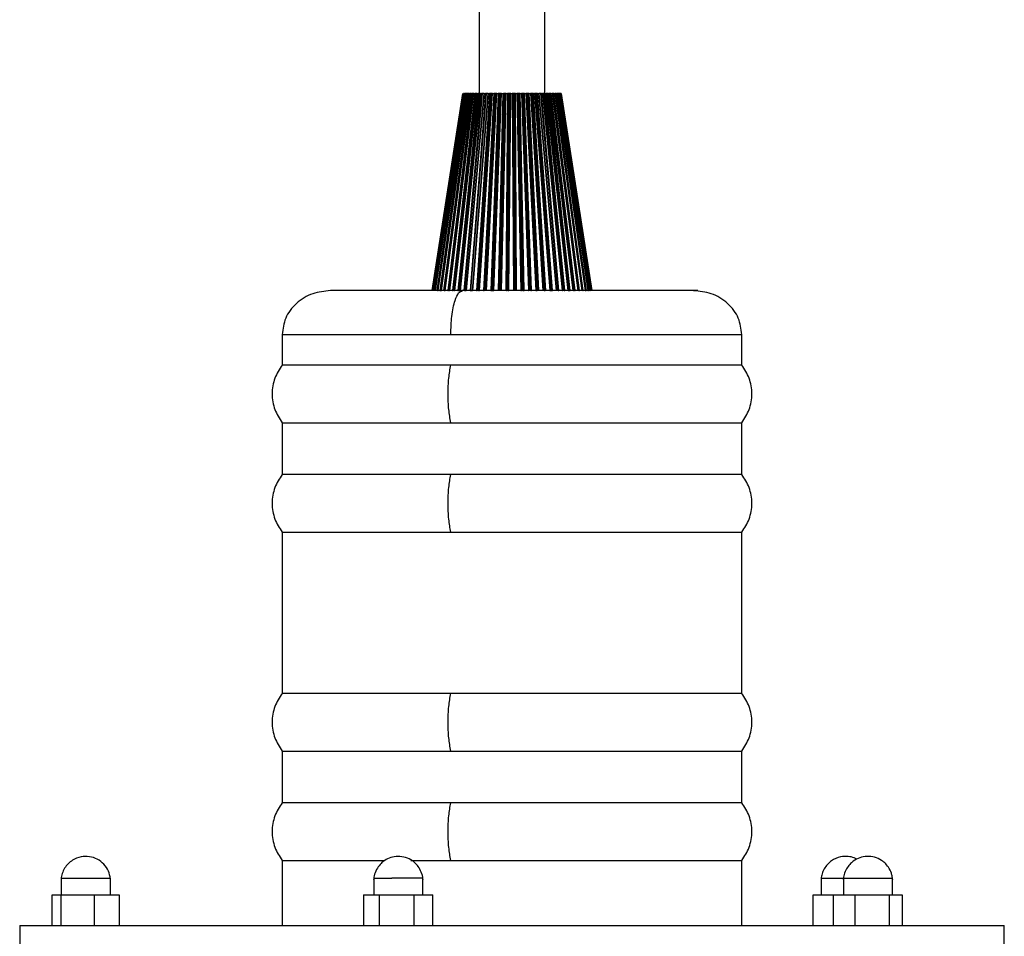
# Model space of a CAD drawing. Header units: millimetres. Extents: x 142 to 1148, y 353 to 845.
# Tile 123 of 139: x 893 to 902, y 368 to 376. Entities that reach past the tile are written whole.
import ezdxf

# ---------------------------------------------------------------- set-up
doc = ezdxf.new("R2010")
doc.units = ezdxf.units.MM

msp = doc.modelspace()

# ---------------------------------------------------------------- linework, layer by layer
at = {"color": 7, "linetype": 'Continuous', "lineweight": 25}
for p, q in [((897.3203, 534.9424), (897.3203, 375.5647)), ((897.9203, 375.5647), (897.9203, 534.9424)), ((896.8903, 373.7647), (897.1704, 375.5647)), ((897.1708, 375.5647), (896.8918, 373.7647)), ((896.8942, 373.7647), (897.1733, 375.5647)), ((897.175, 375.5647), (896.8996, 373.7647)), ((897.1792, 375.5647), (896.9038, 373.7647)), ((896.9048, 373.7647), (897.1803, 375.5647)), ((897.1832, 375.5647), (896.914, 373.7647)), ((897.1878, 375.5647), (896.9185, 373.7647)), ((896.9218, 373.7647), (897.1912, 375.5647)), ((897.1953, 375.5647), (896.9347, 373.7647)), ((897.2003, 375.5647), (896.9396, 373.7647)), ((896.9451, 373.7647), (897.2061, 375.5647)), ((897.2113, 375.5647), (896.9616, 373.7647)), ((897.2166, 375.5647), (896.9668, 373.7647)), ((896.9746, 373.7647), (897.2247, 375.5647)), ((897.2311, 375.5647), (896.9945, 373.7647)), ((897.2365, 375.5647), (897, 373.7647)), ((897.0099, 373.7647), (897.2469, 375.5647)), ((897.2543, 375.5647), (897.0331, 373.7647)), ((897.26, 375.5647), (897.0388, 373.7647)), ((897.0507, 373.7647), (897.2724, 375.5647)), ((897.2808, 375.5647), (897.077, 373.7647)), ((897.2867, 375.5647), (897.0828, 373.7647)), ((897.3006, 375.5647), (897.0961, 373.7647)), ((897.0967, 373.7647), (897.3012, 375.5647)), ((897.3105, 375.5647), (897.1258, 373.7647)), ((897.3164, 375.5647), (897.1317, 373.7647)), ((897.3316, 375.5647), (897.1463, 373.7647)), ((897.1474, 373.7647), (897.3328, 375.5647)), ((897.1733, 375.5647), (897.175, 375.5647)), ((897.1792, 375.5647), (897.1784, 375.5647)), ((897.3429, 375.5647), (897.1791, 373.7647)), ((897.1803, 375.5647), (897.1792, 375.5647)), ((897.1803, 375.5647), (897.1832, 375.5647)), ((897.1832, 375.5647), (897.1832, 375.5647)), ((897.3488, 375.5647), (897.185, 373.7647)), ((897.1878, 375.5647), (897.187, 375.5647)), ((897.1912, 375.5647), (897.1878, 375.5647)), ((897.1912, 375.5647), (897.1953, 375.5647)), ((897.3647, 375.5647), (897.1996, 373.7647)), ((897.2061, 375.5647), (897.2003, 375.5647)), ((897.3652, 375.5647), (897.2007, 373.7647)), ((897.2024, 373.7647), (897.367, 375.5647)), ((897.2061, 375.5647), (897.2113, 375.5647)), ((897.2247, 375.5647), (897.2166, 375.5647)), ((897.2247, 375.5647), (897.2311, 375.5647)), ((897.3778, 375.5647), (897.2364, 373.7647)), ((897.2469, 375.5647), (897.2365, 375.5647)), ((897.3838, 375.5647), (897.2423, 373.7647)), ((897.2469, 375.5647), (897.2543, 375.5647)), ((897.3985, 375.5647), (897.2558, 373.7647)), ((897.4011, 375.5647), (897.2589, 373.7647)), ((897.2724, 375.5647), (897.26, 375.5647)), ((897.2612, 373.7647), (897.4035, 375.5647)), ((897.2724, 375.5647), (897.2808, 375.5647)), ((897.3006, 375.5647), (897.2867, 375.5647)), ((897.415, 375.5647), (897.2972, 373.7647)), ((897.3012, 375.5647), (897.3105, 375.5647)), ((897.4208, 375.5647), (897.303, 373.7647)), ((897.4343, 375.5647), (897.3153, 373.7647)), ((897.3316, 375.5647), (897.3164, 375.5647)), ((897.4391, 375.5647), (897.3204, 373.7647)), ((897.3232, 373.7647), (897.4419, 375.5647)), ((897.3328, 375.5647), (897.3429, 375.5647)), ((897.3647, 375.5647), (897.3488, 375.5647)), ((897.454, 375.5647), (897.3608, 373.7647)), ((897.4597, 375.5647), (897.3665, 373.7647)), ((897.367, 375.5647), (897.3778, 375.5647)), ((897.4718, 375.5647), (897.3776, 373.7647)), ((897.3985, 375.5647), (897.3838, 375.5647)), ((897.4786, 375.5647), (897.3846, 373.7647)), ((897.3865, 373.7647), (897.4807, 375.5647)), ((897.388, 373.7647), (897.482, 375.5647)), ((897.4011, 375.5647), (897.3985, 375.5647)), ((897.4035, 375.5647), (897.415, 375.5647)), ((897.4343, 375.5647), (897.4208, 375.5647)), ((897.4945, 375.5647), (897.4269, 373.7647)), ((897.5, 375.5647), (897.4324, 373.7647)), ((897.4376, 375.5647), (897.4343, 375.5647)), ((897.4419, 375.5647), (897.454, 375.5647)), ((897.5106, 375.5647), (897.4421, 373.7647)), ((897.5195, 375.5647), (897.451, 373.7647)), ((897.4548, 373.7647), (897.5234, 375.5647)), ((897.4718, 375.5647), (897.4597, 375.5647)), ((897.4786, 375.5647), (897.4718, 375.5647)), ((897.482, 375.5647), (897.4945, 375.5647)), ((897.5361, 375.5647), (897.4947, 373.7647)), ((897.5414, 375.5647), (897.5, 373.7647)), ((897.5106, 375.5647), (897.5, 375.5647)), ((897.5504, 375.5647), (897.5082, 373.7647)), ((897.5195, 375.5647), (897.5106, 375.5647)), ((897.5176, 373.7647), (897.5599, 375.5647)), ((897.5188, 373.7647), (897.5612, 375.5647)), ((897.5231, 373.7647), (897.5656, 375.5647)), ((897.5234, 375.5647), (897.5361, 375.5647)), ((897.5504, 375.5647), (897.5414, 375.5647)), ((897.5599, 375.5647), (897.5504, 375.5647)), ((897.5612, 375.5647), (897.5599, 375.5647)), ((897.5785, 375.5647), (897.5636, 373.7647)), ((897.5656, 375.5647), (897.5785, 375.5647)), ((897.5686, 373.7647), (897.5836, 375.5647)), ((897.5753, 373.7647), (897.5909, 375.5647)), ((897.5909, 375.5647), (897.5836, 375.5647)), ((897.5849, 373.7647), (897.6005, 375.5647)), ((897.5876, 373.7647), (897.6035, 375.5647)), ((897.6005, 375.5647), (897.5909, 375.5647)), ((897.5924, 373.7647), (897.6083, 375.5647)), ((897.6035, 375.5647), (897.6005, 375.5647)), ((897.6083, 375.5647), (897.6213, 375.5647)), ((897.6213, 375.5647), (897.633, 373.7647)), ((897.6377, 373.7647), (897.626, 375.5647)), ((897.6316, 375.5647), (897.626, 375.5647)), ((897.6428, 373.7647), (897.6316, 375.5647)), ((897.6412, 375.5647), (897.6316, 375.5647)), ((897.6524, 373.7647), (897.6412, 375.5647)), ((897.6459, 375.5647), (897.6412, 375.5647)), ((897.6567, 373.7647), (897.6459, 375.5647)), ((897.6511, 375.5647), (897.664, 375.5647)), ((897.6618, 373.7647), (897.6511, 375.5647)), ((897.664, 375.5647), (897.7024, 373.7647)), ((897.7067, 373.7647), (897.6684, 375.5647)), ((897.6722, 375.5647), (897.6684, 375.5647)), ((897.7102, 373.7647), (897.6722, 375.5647)), ((897.6818, 375.5647), (897.6722, 375.5647)), ((897.7197, 373.7647), (897.6818, 375.5647)), ((897.6881, 375.5647), (897.6818, 375.5647)), ((897.7255, 373.7647), (897.6881, 375.5647)), ((897.6936, 375.5647), (897.7064, 375.5647)), ((897.7309, 373.7647), (897.6936, 375.5647)), ((897.7064, 375.5647), (897.7709, 373.7647)), ((897.7749, 373.7647), (897.7104, 375.5647)), ((897.7124, 375.5647), (897.7104, 375.5647)), ((897.7767, 373.7647), (897.7124, 375.5647)), ((897.7218, 375.5647), (897.7124, 375.5647)), ((897.7861, 373.7647), (897.7218, 375.5647)), ((897.7297, 375.5647), (897.7218, 375.5647)), ((897.7933, 373.7647), (897.7297, 375.5647)), ((897.7355, 375.5647), (897.748, 375.5647)), ((897.799, 373.7647), (897.7355, 375.5647)), ((897.748, 375.5647), (897.8381, 373.7647)), ((897.8416, 373.7647), (897.7516, 375.5647)), ((897.7517, 375.5647), (897.7516, 375.5647)), ((897.8418, 373.7647), (897.7517, 375.5647)), ((897.761, 375.5647), (897.7517, 375.5647)), ((897.851, 373.7647), (897.761, 375.5647)), ((897.7703, 375.5647), (897.761, 375.5647)), ((897.8595, 373.7647), (897.7703, 375.5647)), ((897.7763, 375.5647), (897.7884, 375.5647)), ((897.8655, 373.7647), (897.7763, 375.5647)), ((897.7884, 375.5647), (897.9034, 373.7647)), ((897.7898, 375.5647), (897.9048, 373.7647)), ((897.9064, 373.7647), (897.7915, 375.5647)), ((897.7988, 375.5647), (897.7915, 375.5647)), ((897.9138, 373.7647), (897.7988, 375.5647)), ((897.8096, 375.5647), (897.7988, 375.5647)), ((897.9236, 373.7647), (897.8096, 375.5647)), ((897.8157, 375.5647), (897.8274, 375.5647)), ((897.9297, 373.7647), (897.8157, 375.5647)), ((897.8274, 375.5647), (897.9661, 373.7647)), ((897.9686, 373.7647), (897.83, 375.5647)), ((897.835, 375.5647), (897.8312, 375.5647)), ((897.9739, 373.7647), (897.835, 375.5647)), ((897.8471, 375.5647), (897.835, 375.5647)), ((897.9849, 373.7647), (897.8471, 375.5647)), ((897.8534, 375.5647), (897.8644, 375.5647)), ((897.9912, 373.7647), (897.8534, 375.5647)), ((897.8644, 375.5647), (898.0256, 373.7647)), ((898.0276, 373.7647), (897.8665, 375.5647)), ((897.8693, 375.5647), (897.8665, 375.5647)), ((898.0309, 373.7647), (897.8693, 375.5647)), ((897.8826, 375.5647), (897.8693, 375.5647)), ((898.043, 373.7647), (897.8826, 375.5647)), ((897.8889, 375.5647), (897.8992, 375.5647)), ((898.0493, 373.7647), (897.8889, 375.5647)), ((897.8992, 375.5647), (898.0815, 373.7647)), ((898.083, 373.7647), (897.9008, 375.5647)), ((898.0841, 373.7647), (897.9013, 375.5647)), ((897.9157, 375.5647), (897.9013, 375.5647)), ((898.0971, 373.7647), (897.9157, 375.5647)), ((897.922, 375.5647), (897.9315, 375.5647)), ((898.1035, 373.7647), (897.922, 375.5647)), ((897.9315, 375.5647), (898.1332, 373.7647)), ((898.1341, 373.7647), (897.9325, 375.5647)), ((897.9461, 375.5647), (897.9332, 375.5647)), ((898.147, 373.7647), (897.9461, 375.5647)), ((898.1533, 373.7647), (897.9524, 375.5647)), ((897.9524, 375.5647), (897.961, 375.5647)), ((897.961, 375.5647), (898.1802, 373.7647)), ((898.1806, 373.7647), (897.9614, 375.5647)), ((897.9736, 375.5647), (897.9614, 375.5647)), ((898.1921, 373.7647), (897.9736, 375.5647)), ((898.1983, 373.7647), (897.9797, 375.5647)), ((897.9797, 375.5647), (897.9874, 375.5647)), ((897.9874, 375.5647), (898.2222, 373.7647)), ((897.9978, 375.5647), (897.9874, 375.5647)), ((898.2321, 373.7647), (897.9978, 375.5647)), ((898.238, 373.7647), (898.0038, 375.5647)), ((898.0038, 375.5647), (898.0105, 375.5647)), ((898.0105, 375.5647), (898.2587, 373.7647)), ((898.0109, 375.5647), (898.0105, 375.5647)), ((898.0187, 375.5647), (898.0113, 375.5647)), ((898.2664, 373.7647), (898.0187, 375.5647)), ((898.2722, 373.7647), (898.0245, 375.5647)), ((898.0245, 375.5647), (898.03, 375.5647)), ((898.03, 375.5647), (898.2895, 373.7647)), ((898.0359, 375.5647), (898.03, 375.5647)), ((898.295, 373.7647), (898.0359, 375.5647)), ((898.3005, 373.7647), (898.0414, 375.5647)), ((898.0414, 375.5647), (898.0458, 375.5647)), ((898.0458, 375.5647), (898.3142, 373.7647)), ((898.0494, 375.5647), (898.0458, 375.5647)), ((898.3174, 373.7647), (898.0494, 375.5647)), ((898.0505, 375.5647), (898.0494, 375.5647)), ((898.3226, 373.7647), (898.0546, 375.5647)), ((898.0546, 375.5647), (898.0578, 375.5647)), ((898.0578, 375.5647), (898.3326, 373.7647)), ((898.059, 375.5647), (898.0578, 375.5647)), ((898.3335, 373.7647), (898.059, 375.5647)), ((898.06, 375.5647), (898.059, 375.5647)), ((898.3383, 373.7647), (898.0638, 375.5647)), ((898.0638, 375.5647), (898.0658, 375.5647)), ((898.0658, 375.5647), (898.3445, 373.7647)), ((898.3476, 373.7647), (898.069, 375.5647)), ((898.0698, 375.5647), (898.3499, 373.7647)), ((898.3502, 373.7647), (898.0702, 375.5647)), ((896.9002, 373.7647), (896.9006, 373.7647)), ((896.9025, 373.7647), (896.9038, 373.7647)), ((896.9396, 373.7647), (896.9451, 373.7647)), ((896.9668, 373.7647), (896.9746, 373.7647)), ((897, 373.7647), (897.0099, 373.7647)), ((897.1317, 373.7647), (897.1463, 373.7647)), ((897.185, 373.7647), (897.1996, 373.7647)), ((897.1996, 373.7647), (897.2007, 373.7647)), ((897.2423, 373.7647), (897.2558, 373.7647)), ((897.2558, 373.7647), (897.2589, 373.7647)), ((897.3153, 373.7647), (897.3204, 373.7647)), ((897.4324, 373.7647), (897.4421, 373.7647)), ((897.4421, 373.7647), (897.451, 373.7647)), ((897.5686, 373.7647), (897.5753, 373.7647)), ((897.5849, 373.7647), (897.5876, 373.7647)), ((897.7197, 373.7647), (897.7255, 373.7647)), ((897.8418, 373.7647), (897.851, 373.7647)), ((897.9138, 373.7647), (897.9236, 373.7647)), ((897.97, 373.7647), (897.9739, 373.7647)), ((897.9739, 373.7647), (897.9849, 373.7647)), ((898.083, 373.7647), (898.0841, 373.7647)), ((898.1341, 373.7647), (898.1344, 373.7647)), ((898.1348, 373.7647), (898.147, 373.7647)), ((898.2895, 373.7647), (898.295, 373.7647)), ((898.3142, 373.7647), (898.3174, 373.7647)), ((898.3174, 373.7647), (898.3191, 373.7647)), ((898.3326, 373.7647), (898.3335, 373.7647)), ((898.3335, 373.7647), (898.3352, 373.7647)), ((895.5203, 373.3647), (895.5203, 373.0847)), ((899.7203, 373.0847), (899.7203, 373.3647)), ((897.0606, 373.0847), (895.5203, 373.0847)), ((899.7203, 373.0847), (897.0606, 373.0847)), ((895.5203, 372.5579), (895.5203, 372.0847)), ((895.5203, 372.5579), (897.0606, 372.5579)), ((897.0606, 372.5579), (899.7203, 372.5579)), ((899.7203, 372.0847), (899.7203, 372.5579)), ((897.0606, 372.0847), (895.5203, 372.0847)), ((899.7203, 372.0847), (897.0606, 372.0847)), ((895.5203, 371.5579), (895.5203, 370.0847)), ((895.5203, 371.5579), (897.0606, 371.5579)), ((897.0606, 371.5579), (899.7203, 371.5579)), ((899.7203, 370.0847), (899.7203, 371.5579)), ((897.0606, 370.0847), (895.5203, 370.0847)), ((899.7203, 370.0847), (897.0606, 370.0847)), ((895.5203, 369.5579), (895.5203, 369.0847)), ((895.5203, 369.5579), (897.0606, 369.5579)), ((897.0606, 369.5579), (899.7203, 369.5579)), ((899.7203, 369.0847), (899.7203, 369.5579)), ((897.0606, 369.0847), (895.5203, 369.0847)), ((899.7203, 369.0847), (897.0606, 369.0847)), ((895.5203, 368.5579), (895.5203, 367.9647)), ((895.5203, 368.5579), (896.4545, 368.5579)), ((896.6947, 368.5579), (897.0606, 368.5579)), ((897.0606, 368.5579), (899.7203, 368.5579)), ((899.7203, 367.9647), (899.7203, 368.5579)), ((893.4991, 368.3947), (893.4991, 368.2447)), ((893.4991, 368.3947), (893.6641, 368.3947)), ((893.6641, 368.3947), (893.9491, 368.3947)), ((893.9491, 368.2447), (893.9491, 368.3947)), ((896.356, 368.3947), (896.356, 368.2447)), ((896.806, 368.2447), (896.806, 368.3947)), ((900.4455, 368.3947), (900.4455, 368.2447)), ((900.4455, 368.3947), (900.6106, 368.3947)), ((900.6106, 368.3947), (900.6499, 368.3947)), ((900.6491, 368.3947), (900.6491, 368.2447)), ((901.0991, 368.2447), (901.0991, 368.3947)), ((893.418, 368.2447), (893.4978, 368.2447)), ((893.418, 367.9647), (893.418, 368.2447)), ((893.4978, 368.2447), (893.8039, 368.2447)), ((893.4978, 368.2447), (893.4978, 367.9647)), ((893.8039, 368.2447), (894.0302, 368.2447)), ((893.8039, 367.9647), (893.8039, 368.2447)), ((894.0302, 368.2447), (894.0302, 367.9647)), ((896.264, 368.2447), (896.264, 367.9647)), ((896.264, 368.2447), (896.4059, 368.2447)), ((896.4059, 368.2447), (896.4059, 367.9647)), ((896.4059, 368.2447), (896.7229, 368.2447)), ((896.7229, 368.2447), (896.7229, 367.9647)), ((896.7229, 368.2447), (896.8979, 368.2447)), ((896.8979, 367.9647), (896.8979, 368.2447)), ((900.3732, 368.2447), (900.5601, 368.2447)), ((900.3732, 367.9647), (900.3732, 368.2447)), ((900.5601, 368.2447), (900.758, 368.2447)), ((900.5601, 367.9647), (900.5601, 368.2447)), ((900.758, 368.2447), (901.072, 368.2447)), ((900.758, 367.9647), (900.758, 368.2447)), ((901.072, 368.2447), (901.1881, 368.2447)), ((901.072, 367.9647), (901.072, 368.2447)), ((901.1881, 368.2447), (901.1881, 367.9647)), ((893.1203, 367.9647), (893.1203, 367.7647)), ((893.1203, 367.9647), (896.4211, 367.9647)), ((896.4211, 367.9647), (902.1203, 367.9647)), ((902.1203, 367.7647), (902.1203, 367.9647))]:
    msp.add_line(p, q, dxfattribs=at)
at = {"color": 8, "linetype": 'Continuous', "lineweight": 25}
for p, q in [((897.2147, 374.4184), (897.1471, 373.7647)), ((895.5203, 373.3647), (897.0606, 373.3647)), ((897.0606, 373.3647), (899.7203, 373.3647))]:
    msp.add_line(p, q, dxfattribs=at)
at = {"color": 7, "linetype": 'Continuous', "lineweight": 25}
for points, knots in [([(897.2003, 375.5647), (897.2, 375.5647), (897.1994, 375.5647), (897.1986, 375.5647), (897.1978, 375.5647), (897.1971, 375.5647), (897.1965, 375.5647), (897.1958, 375.5647), (897.1955, 375.5647), (897.1953, 375.5647)], [0, 0, 0, 0, 0.131831, 0.263666, 0.394792, 0.525148, 0.654808, 0.783916, 1, 1, 1, 1]), ([(897.2166, 375.5647), (897.2163, 375.5647), (897.2157, 375.5647), (897.2149, 375.5647), (897.2141, 375.5647), (897.2133, 375.5647), (897.2127, 375.5647), (897.2119, 375.5647), (897.2116, 375.5647), (897.2113, 375.5647)], [0, 0, 0, 0, 0.131831, 0.263666, 0.394792, 0.525148, 0.654808, 0.783916, 1, 1, 1, 1]), ([(897.2365, 375.5647), (897.2363, 375.5647), (897.2357, 375.5647), (897.2349, 375.5647), (897.234, 375.5647), (897.2333, 375.5647), (897.2325, 375.5647), (897.2317, 375.5647), (897.2313, 375.5647), (897.2311, 375.5647)], [0, 0, 0, 0, 0.131831, 0.263666, 0.394792, 0.525148, 0.654808, 0.783916, 1, 1, 1, 1]), ([(897.26, 375.5647), (897.2597, 375.5647), (897.2592, 375.5647), (897.2583, 375.5647), (897.2575, 375.5647), (897.2567, 375.5647), (897.2559, 375.5647), (897.2551, 375.5647), (897.2546, 375.5647), (897.2543, 375.5647)], [0, 0, 0, 0, 0.131831, 0.263666, 0.394792, 0.525148, 0.654808, 0.783916, 1, 1, 1, 1]), ([(897.2867, 375.5647), (897.2864, 375.5647), (897.2859, 375.5647), (897.285, 375.5647), (897.2842, 375.5647), (897.2834, 375.5647), (897.2826, 375.5647), (897.2817, 375.5647), (897.2812, 375.5647), (897.2808, 375.5647)], [0, 0, 0, 0, 0.131831, 0.263666, 0.394792, 0.525148, 0.654808, 0.783916, 1, 1, 1, 1]), ([(897.3012, 375.5647), (897.3008, 375.5647), (897.3001, 375.5647), (897.2997, 375.5647), (897.2997, 375.5647), (897.2998, 375.5647), (897.3001, 375.5647), (897.3004, 375.5647), (897.3006, 375.5647)], [0, 0, 0, 0, 0.242288, 0.484535, 0.604969, 0.725398, 0.845823, 1, 1, 1, 1]), ([(897.3164, 375.5647), (897.3161, 375.5647), (897.3156, 375.5647), (897.3148, 375.5647), (897.314, 375.5647), (897.3131, 375.5647), (897.3123, 375.5647), (897.3114, 375.5647), (897.3108, 375.5647), (897.3105, 375.5647)], [0, 0, 0, 0, 0.131831, 0.263666, 0.394792, 0.525148, 0.654808, 0.783916, 1, 1, 1, 1]), ([(897.3328, 375.5647), (897.3324, 375.5647), (897.3316, 375.5647), (897.3311, 375.5647), (897.331, 375.5647), (897.331, 375.5647), (897.3312, 375.5647), (897.3314, 375.5647), (897.3316, 375.5647)], [0, 0, 0, 0, 0.242288, 0.484535, 0.604969, 0.725398, 0.845823, 1, 1, 1, 1]), ([(897.3488, 375.5647), (897.3486, 375.5647), (897.3481, 375.5647), (897.3473, 375.5647), (897.3465, 375.5647), (897.3457, 375.5647), (897.3449, 375.5647), (897.3439, 375.5647), (897.3433, 375.5647), (897.3429, 375.5647)], [0, 0, 0, 0, 0.131831, 0.263666, 0.394792, 0.525148, 0.654808, 0.783916, 1, 1, 1, 1]), ([(897.367, 375.5647), (897.3665, 375.5647), (897.3657, 375.5647), (897.3651, 375.5647), (897.3648, 375.5647), (897.3648, 375.5647), (897.3649, 375.5647), (897.3651, 375.5647), (897.3652, 375.5647)], [0, 0, 0, 0, 0.242288, 0.484535, 0.604969, 0.725398, 0.845823, 1, 1, 1, 1]), ([(897.3838, 375.5647), (897.3835, 375.5647), (897.3831, 375.5647), (897.3823, 375.5647), (897.3815, 375.5647), (897.3807, 375.5647), (897.3799, 375.5647), (897.3789, 375.5647), (897.3782, 375.5647), (897.3778, 375.5647)], [0, 0, 0, 0, 0.131831, 0.263666, 0.394792, 0.525148, 0.654808, 0.783916, 1, 1, 1, 1]), ([(897.4035, 375.5647), (897.403, 375.5647), (897.4021, 375.5647), (897.4014, 375.5647), (897.401, 375.5647), (897.4009, 375.5647), (897.4009, 375.5647), (897.4011, 375.5647), (897.4011, 375.5647)], [0, 0, 0, 0, 0.242288, 0.484535, 0.604969, 0.725398, 0.845823, 1, 1, 1, 1]), ([(897.4208, 375.5647), (897.4206, 375.5647), (897.4202, 375.5647), (897.4195, 375.5647), (897.4187, 375.5647), (897.4179, 375.5647), (897.4171, 375.5647), (897.4161, 375.5647), (897.4154, 375.5647), (897.415, 375.5647)], [0, 0, 0, 0, 0.131831, 0.263666, 0.394792, 0.525148, 0.654808, 0.783916, 1, 1, 1, 1]), ([(897.4419, 375.5647), (897.4415, 375.5647), (897.4405, 375.5647), (897.4396, 375.5647), (897.4392, 375.5647), (897.439, 375.5647), (897.4389, 375.5647), (897.439, 375.5647), (897.4391, 375.5647)], [0, 0, 0, 0, 0.242288, 0.484535, 0.604969, 0.725398, 0.845823, 1, 1, 1, 1]), ([(897.4597, 375.5647), (897.4595, 375.5647), (897.4592, 375.5647), (897.4585, 375.5647), (897.4577, 375.5647), (897.4569, 375.5647), (897.4561, 375.5647), (897.4551, 375.5647), (897.4544, 375.5647), (897.454, 375.5647)], [0, 0, 0, 0, 0.131831, 0.263666, 0.394792, 0.525148, 0.654808, 0.783916, 1, 1, 1, 1]), ([(897.482, 375.5647), (897.4815, 375.5647), (897.4805, 375.5647), (897.4795, 375.5647), (897.479, 375.5647), (897.4787, 375.5647), (897.4786, 375.5647), (897.4786, 375.5647), (897.4786, 375.5647)], [0, 0, 0, 0, 0.242288, 0.484535, 0.604969, 0.725398, 0.845823, 1, 1, 1, 1]), ([(897.5, 375.5647), (897.4999, 375.5647), (897.4995, 375.5647), (897.4989, 375.5647), (897.4982, 375.5647), (897.4974, 375.5647), (897.4966, 375.5647), (897.4956, 375.5647), (897.4949, 375.5647), (897.4945, 375.5647)], [0, 0, 0, 0, 0.131831, 0.263666, 0.394792, 0.525148, 0.654808, 0.783916, 1, 1, 1, 1]), ([(897.5234, 375.5647), (897.5228, 375.5647), (897.5218, 375.5647), (897.5207, 375.5647), (897.5201, 375.5647), (897.5197, 375.5647), (897.5195, 375.5647), (897.5195, 375.5647), (897.5195, 375.5647)], [0, 0, 0, 0, 0.242288, 0.484535, 0.604969, 0.725398, 0.845822, 1, 1, 1, 1]), ([(897.5361, 375.5647), (897.5366, 375.5647), (897.5375, 375.5647), (897.5386, 375.5647), (897.5393, 375.5647), (897.54, 375.5647), (897.5408, 375.5647), (897.5412, 375.5647), (897.5414, 375.5647)], [0, 0, 0, 0, 0.260969, 0.390038, 0.519103, 0.648163, 0.777219, 1, 1, 1, 1]), ([(897.5656, 375.5647), (897.565, 375.5647), (897.5639, 375.5647), (897.5628, 375.5647), (897.5621, 375.5647), (897.5617, 375.5647), (897.5613, 375.5647), (897.5613, 375.5647), (897.5612, 375.5647)], [0, 0, 0, 0, 0.242288, 0.484535, 0.604969, 0.725398, 0.845823, 1, 1, 1, 1]), ([(897.5836, 375.5647), (897.5835, 375.5647), (897.5832, 375.5647), (897.5827, 375.5647), (897.5821, 375.5647), (897.5814, 375.5647), (897.5807, 375.5647), (897.5797, 375.5647), (897.579, 375.5647), (897.5785, 375.5647)], [0, 0, 0, 0, 0.131831, 0.263666, 0.394792, 0.525148, 0.654808, 0.783916, 1, 1, 1, 1]), ([(897.6083, 375.5647), (897.6077, 375.5647), (897.6066, 375.5647), (897.6054, 375.5647), (897.6046, 375.5647), (897.6041, 375.5647), (897.6037, 375.5647), (897.6036, 375.5647), (897.6035, 375.5647)], [0, 0, 0, 0, 0.242288, 0.484535, 0.604969, 0.725398, 0.845823, 1, 1, 1, 1]), ([(897.626, 375.5647), (897.6259, 375.5647), (897.6258, 375.5647), (897.6253, 375.5647), (897.6248, 375.5647), (897.6241, 375.5647), (897.6234, 375.5647), (897.6225, 375.5647), (897.6217, 375.5647), (897.6213, 375.5647)], [0, 0, 0, 0, 0.131831, 0.263666, 0.394792, 0.525148, 0.654808, 0.783916, 1, 1, 1, 1]), ([(897.6511, 375.5647), (897.6505, 375.5647), (897.6494, 375.5647), (897.6481, 375.5647), (897.6473, 375.5647), (897.6467, 375.5647), (897.6462, 375.5647), (897.646, 375.5647), (897.6459, 375.5647)], [0, 0, 0, 0, 0.242288, 0.484535, 0.604969, 0.725398, 0.845823, 1, 1, 1, 1]), ([(897.6684, 375.5647), (897.6684, 375.5647), (897.6682, 375.5647), (897.6679, 375.5647), (897.6674, 375.5647), (897.6668, 375.5647), (897.6661, 375.5647), (897.6652, 375.5647), (897.6645, 375.5647), (897.664, 375.5647)], [0, 0, 0, 0, 0.131831, 0.263666, 0.394792, 0.525148, 0.654808, 0.783916, 1, 1, 1, 1]), ([(897.6936, 375.5647), (897.6931, 375.5647), (897.692, 375.5647), (897.6906, 375.5647), (897.6897, 375.5647), (897.6891, 375.5647), (897.6885, 375.5647), (897.6883, 375.5647), (897.6881, 375.5647)], [0, 0, 0, 0, 0.242288, 0.484535, 0.604969, 0.725398, 0.845823, 1, 1, 1, 1]), ([(897.7104, 375.5647), (897.7104, 375.5647), (897.7103, 375.5647), (897.71, 375.5647), (897.7096, 375.5647), (897.7091, 375.5647), (897.7084, 375.5647), (897.7076, 375.5647), (897.7069, 375.5647), (897.7064, 375.5647)], [0, 0, 0, 0, 0.131831, 0.263666, 0.394792, 0.525148, 0.654808, 0.783916, 1, 1, 1, 1]), ([(897.7355, 375.5647), (897.7349, 375.5647), (897.7338, 375.5647), (897.7325, 375.5647), (897.7315, 375.5647), (897.7308, 375.5647), (897.7302, 375.5647), (897.7299, 375.5647), (897.7297, 375.5647)], [0, 0, 0, 0, 0.242288, 0.4845355, 0.6049692, 0.7253981, 0.8458225, 1, 1, 1, 1]), ([(897.7516, 375.5647), (897.7516, 375.5647), (897.7515, 375.5647), (897.7513, 375.5647), (897.751, 375.5647), (897.7505, 375.5647), (897.7499, 375.5647), (897.7491, 375.5647), (897.7484, 375.5647), (897.748, 375.5647)], [0, 0, 0, 0, 0.131831, 0.263666, 0.394792, 0.525148, 0.654808, 0.783916, 1, 1, 1, 1]), ([(897.7763, 375.5647), (897.7758, 375.5647), (897.7747, 375.5647), (897.7733, 375.5647), (897.7723, 375.5647), (897.7716, 375.5647), (897.7709, 375.5647), (897.7705, 375.5647), (897.7703, 375.5647)], [0, 0, 0, 0, 0.242288, 0.484535, 0.604969, 0.725398, 0.845823, 1, 1, 1, 1]), ([(897.7915, 375.5647), (897.7916, 375.5647), (897.7916, 375.5647), (897.7914, 375.5647), (897.7912, 375.5647), (897.7908, 375.5647), (897.7903, 375.5647), (897.7895, 375.5647), (897.7889, 375.5647), (897.7884, 375.5647)], [0, 0, 0, 0, 0.131831, 0.263666, 0.394792, 0.525148, 0.654808, 0.783916, 1, 1, 1, 1]), ([(897.8157, 375.5647), (897.8152, 375.5647), (897.8142, 375.5647), (897.8127, 375.5647), (897.8117, 375.5647), (897.8109, 375.5647), (897.8102, 375.5647), (897.8098, 375.5647), (897.8096, 375.5647)], [0, 0, 0, 0, 0.242288, 0.484535, 0.604969, 0.725398, 0.845823, 1, 1, 1, 1]), ([(897.83, 375.5647), (897.83, 375.5647), (897.8301, 375.5647), (897.83, 375.5647), (897.8298, 375.5647), (897.8295, 375.5647), (897.8291, 375.5647), (897.8284, 375.5647), (897.8278, 375.5647), (897.8274, 375.5647)], [0, 0, 0, 0, 0.131831, 0.263666, 0.394792, 0.525148, 0.654808, 0.783916, 1, 1, 1, 1]), ([(897.8534, 375.5647), (897.8529, 375.5647), (897.8519, 375.5647), (897.8504, 375.5647), (897.8494, 375.5647), (897.8486, 375.5647), (897.8478, 375.5647), (897.8473, 375.5647), (897.8471, 375.5647)], [0, 0, 0, 0, 0.242288, 0.484535, 0.604969, 0.725398, 0.845823, 1, 1, 1, 1]), ([(897.8665, 375.5647), (897.8665, 375.5647), (897.8667, 375.5647), (897.8667, 375.5647), (897.8666, 375.5647), (897.8663, 375.5647), (897.8659, 375.5647), (897.8654, 375.5647), (897.8648, 375.5647), (897.8644, 375.5647)], [0, 0, 0, 0, 0.131831, 0.263666, 0.394792, 0.525148, 0.654808, 0.783916, 1, 1, 1, 1]), ([(897.8889, 375.5647), (897.8884, 375.5647), (897.8875, 375.5647), (897.8861, 375.5647), (897.885, 375.5647), (897.8842, 375.5647), (897.8833, 375.5647), (897.8828, 375.5647), (897.8826, 375.5647)], [0, 0, 0, 0, 0.242288, 0.4845355, 0.6049692, 0.7253982, 0.8458226, 1, 1, 1, 1]), ([(897.9008, 375.5647), (897.9008, 375.5647), (897.901, 375.5647), (897.9011, 375.5647), (897.9011, 375.5647), (897.9009, 375.5647), (897.9006, 375.5647), (897.9001, 375.5647), (897.8996, 375.5647), (897.8992, 375.5647)], [0, 0, 0, 0, 0.131831, 0.263666, 0.394792, 0.525148, 0.654808, 0.783916, 1, 1, 1, 1]), ([(897.922, 375.5647), (897.9216, 375.5647), (897.9207, 375.5647), (897.9193, 375.5647), (897.9182, 375.5647), (897.9173, 375.5647), (897.9165, 375.5647), (897.916, 375.5647), (897.9157, 375.5647)], [0, 0, 0, 0, 0.242288, 0.484535, 0.604969, 0.725398, 0.845823, 1, 1, 1, 1]), ([(897.9325, 375.5647), (897.9326, 375.5647), (897.9328, 375.5647), (897.933, 375.5647), (897.9331, 375.5647), (897.933, 375.5647), (897.9328, 375.5647), (897.9323, 375.5647), (897.9318, 375.5647), (897.9315, 375.5647)], [0, 0, 0, 0, 0.131831, 0.263666, 0.394792, 0.525148, 0.654808, 0.783916, 1, 1, 1, 1]), ([(897.9524, 375.5647), (897.952, 375.5647), (897.9511, 375.5647), (897.9498, 375.5647), (897.9487, 375.5647), (897.9478, 375.5647), (897.947, 375.5647), (897.9464, 375.5647), (897.9461, 375.5647)], [0, 0, 0, 0, 0.242288, 0.484535, 0.604969, 0.725398, 0.845823, 1, 1, 1, 1]), ([(897.9614, 375.5647), (897.9616, 375.5647), (897.9618, 375.5647), (897.9621, 375.5647), (897.9622, 375.5647), (897.9622, 375.5647), (897.9621, 375.5647), (897.9617, 375.5647), (897.9613, 375.5647), (897.961, 375.5647)], [0, 0, 0, 0, 0.131831, 0.263666, 0.394792, 0.525148, 0.654808, 0.783916, 1, 1, 1, 1]), ([(897.9797, 375.5647), (897.9794, 375.5647), (897.9786, 375.5647), (897.9773, 375.5647), (897.9762, 375.5647), (897.9754, 375.5647), (897.9745, 375.5647), (897.9739, 375.5647), (897.9736, 375.5647)], [0, 0, 0, 0, 0.242288, 0.484535, 0.604969, 0.725398, 0.845823, 1, 1, 1, 1]), ([(897.9873, 375.5647), (897.9874, 375.5647), (897.9877, 375.5647), (897.9881, 375.5647), (897.9883, 375.5647), (897.9883, 375.5647), (897.9883, 375.5647), (897.988, 375.5647), (897.9876, 375.5647), (897.9874, 375.5647)], [0, 0, 0, 0, 0.131831, 0.263666, 0.394792, 0.525148, 0.654808, 0.783916, 1, 1, 1, 1]), ([(898.0038, 375.5647), (898.0035, 375.5647), (898.0028, 375.5647), (898.0016, 375.5647), (898.0005, 375.5647), (897.9997, 375.5647), (897.9988, 375.5647), (897.9982, 375.5647), (897.9978, 375.5647)], [0, 0, 0, 0, 0.242288, 0.4845354, 0.6049692, 0.7253981, 0.8458225, 1, 1, 1, 1]), ([(898.0103, 375.5647), (898.0104, 375.5647), (898.0107, 375.5647), (898.011, 375.5647), (898.0111, 375.5647), (898.0111, 375.5647), (898.011, 375.5647), (898.0107, 375.5647), (898.0105, 375.5647)], [0, 0, 0, 0, 0.1518539, 0.3028914, 0.4530424, 0.6023907, 0.751104, 1, 1, 1, 1]), ([(898.0245, 375.5647), (898.0242, 375.5647), (898.0236, 375.5647), (898.0224, 375.5647), (898.0214, 375.5647), (898.0206, 375.5647), (898.0196, 375.5647), (898.019, 375.5647), (898.0187, 375.5647)], [0, 0, 0, 0, 0.242288, 0.484535, 0.604969, 0.725398, 0.845823, 1, 1, 1, 1]), ([(898.0414, 375.5647), (898.0412, 375.5647), (898.0407, 375.5647), (898.0396, 375.5647), (898.0386, 375.5647), (898.0378, 375.5647), (898.0369, 375.5647), (898.0363, 375.5647), (898.0359, 375.5647)], [0, 0, 0, 0, 0.242288, 0.484535, 0.604969, 0.725398, 0.845823, 1, 1, 1, 1]), ([(898.0546, 375.5647), (898.0544, 375.5647), (898.054, 375.5647), (898.053, 375.5647), (898.0523, 375.5647), (898.052, 375.5647)], [0, 0, 0, 0, 0.4004964, 0.8009258, 1, 1, 1, 1]), ([(898.0638, 375.5647), (898.0637, 375.5647), (898.0634, 375.5647), (898.0625, 375.5647), (898.0618, 375.5647), (898.0616, 375.5647)], [0, 0, 0, 0, 0.400496, 0.800926, 1, 1, 1, 1]), ([(898.069, 375.5647), (898.0689, 375.5647), (898.0687, 375.5647), (898.0679, 375.5647), (898.0673, 375.5647), (898.0671, 375.5647)], [0, 0, 0, 0, 0.406256, 0.812444, 1, 1, 1, 1]), ([(898.0702, 375.5647), (898.0701, 375.5647), (898.0701, 375.5647), (898.0696, 375.5647), (898.0694, 375.5647)], [0, 0, 0, 0, 0.583017, 1, 1, 1, 1]), ([(895.9613, 373.7647), (895.9056, 373.7592), (895.7895, 373.7476), (895.6407, 373.6537), (895.5386, 373.5164), (895.5263, 373.4146), (895.5203, 373.3647)], [0, 0, 0, 0, 0.2347725, 0.4896011, 0.7497537, 1, 1, 1, 1]), ([(897.1672, 373.7647), (897.0953, 373.7647), (896.942, 373.7647), (896.7137, 373.7647), (896.4805, 373.7647), (896.3004, 373.7647), (896.1717, 373.7647), (896.0506, 373.7647), (895.9974, 373.7647), (895.9613, 373.7647)], [0, 0, 0, 0, 0.123238, 0.262666, 0.419772, 0.595422, 0.690306, 0.789635, 1, 1, 1, 1]), ([(896.9616, 373.7647), (896.9619, 373.7647), (896.9624, 373.7647), (896.9632, 373.7647), (896.9639, 373.7647), (896.9647, 373.7647), (896.9657, 373.7647), (896.9664, 373.7647), (896.9668, 373.7647)], [0, 0, 0, 0, 0.264125, 0.394754, 0.525379, 0.655998, 0.786613, 1, 1, 1, 1]), ([(896.9758, 373.7647), (896.9754, 373.7647), (896.9748, 373.7647), (896.9742, 373.7647), (896.974, 373.7647), (896.974, 373.7647), (896.9742, 373.7647), (896.9744, 373.7647), (896.9746, 373.7647)], [0, 0, 0, 0, 0.25052, 0.374449, 0.622271, 0.744496, 0.870259, 1, 1, 1, 1]), ([(897.0105, 373.7647), (897.0102, 373.7647), (897.0096, 373.7647), (897.0091, 373.7647), (897.009, 373.7647), (897.0092, 373.7647), (897.0096, 373.7647), (897.0099, 373.7647)], [0, 0, 0, 0, 0.250768, 0.374819, 0.622887, 0.745233, 1, 1, 1, 1]), ([(897.0331, 373.7647), (897.0335, 373.7647), (897.034, 373.7647), (897.035, 373.7647), (897.0358, 373.7647), (897.0366, 373.7647), (897.0376, 373.7647), (897.0383, 373.7647), (897.0388, 373.7647)], [0, 0, 0, 0, 0.264125, 0.394754, 0.525379, 0.655999, 0.786613, 1, 1, 1, 1]), ([(897.0508, 373.7647), (897.0504, 373.7647), (897.05, 373.7647), (897.0496, 373.7647), (897.0496, 373.7647), (897.0499, 373.7647), (897.0504, 373.7647), (897.0507, 373.7647)], [0, 0, 0, 0, 0.250768, 0.374819, 0.622887, 0.745233, 1, 1, 1, 1]), ([(897.0606, 373.3647), (897.0625, 373.4214), (897.0664, 373.5394), (897.0953, 373.6735), (897.1311, 373.7516), (897.1555, 373.7605), (897.1672, 373.7647)], [0, 0, 0, 0, 0.270261, 0.562429, 0.789736, 1, 1, 1, 1]), ([(897.077, 373.7647), (897.0774, 373.7647), (897.078, 373.7647), (897.0791, 373.7647), (897.0799, 373.7647), (897.0807, 373.7647), (897.0817, 373.7647), (897.0824, 373.7647), (897.0828, 373.7647)], [0, 0, 0, 0, 0.264125, 0.394754, 0.525379, 0.655998, 0.786613, 1, 1, 1, 1]), ([(897.0961, 373.7647), (897.0959, 373.7647), (897.0955, 373.7647), (897.0952, 373.7647), (897.0953, 373.7647), (897.0958, 373.7647), (897.0963, 373.7647), (897.0967, 373.7647)], [0, 0, 0, 0, 0.250768, 0.374819, 0.622887, 0.745233, 1, 1, 1, 1]), ([(897.1258, 373.7647), (897.1263, 373.7647), (897.1269, 373.7647), (897.128, 373.7647), (897.1288, 373.7647), (897.1296, 373.7647), (897.1306, 373.7647), (897.1313, 373.7647), (897.1317, 373.7647)], [0, 0, 0, 0, 0.264125, 0.394754, 0.525379, 0.655999, 0.786613, 1, 1, 1, 1]), ([(897.1463, 373.7647), (897.146, 373.7647), (897.1457, 373.7647), (897.1456, 373.7647), (897.1458, 373.7647), (897.1464, 373.7647), (897.147, 373.7647), (897.1474, 373.7647)], [0, 0, 0, 0, 0.250768, 0.374819, 0.622887, 0.745233, 1, 1, 1, 1]), ([(899.2792, 373.7647), (899.2997, 373.7647), (899.3414, 373.7647), (899.2746, 373.7647), (899.1141, 373.7647), (898.8694, 373.7647), (898.5728, 373.7647), (898.2555, 373.7647), (897.9438, 373.7647), (897.6552, 373.7647), (897.3974, 373.7647), (897.2407, 373.7647), (897.1672, 373.7647)], [0, 0, 0, 0, 0.1170141, 0.2376295, 0.3582449, 0.475259, 0.5856754, 0.6874742, 0.7796697, 0.8621318, 0.9353148, 1, 1, 1, 1]), ([(897.2364, 373.7647), (897.2369, 373.7647), (897.2376, 373.7647), (897.2388, 373.7647), (897.2396, 373.7647), (897.2404, 373.7647), (897.2413, 373.7647), (897.2419, 373.7647), (897.2423, 373.7647)], [0, 0, 0, 0, 0.264125, 0.394754, 0.525379, 0.655999, 0.786613, 1, 1, 1, 1]), ([(897.2972, 373.7647), (897.2974, 373.7647), (897.2979, 373.7647), (897.2987, 373.7647), (897.2995, 373.7647), (897.3004, 373.7647), (897.3012, 373.7647), (897.3021, 373.7647), (897.3026, 373.7647), (897.303, 373.7647)], [0, 0, 0, 0, 0.130513, 0.260922, 0.391328, 0.521729, 0.652126, 0.782518, 1, 1, 1, 1]), ([(897.3204, 373.7647), (897.3203, 373.7647), (897.3202, 373.7647), (897.3205, 373.7647), (897.3211, 373.7647), (897.322, 373.7647), (897.3227, 373.7647), (897.3232, 373.7647)], [0, 0, 0, 0, 0.250768, 0.374819, 0.622887, 0.745233, 1, 1, 1, 1]), ([(897.3608, 373.7647), (897.3611, 373.7647), (897.3616, 373.7647), (897.3625, 373.7647), (897.3633, 373.7647), (897.3641, 373.7647), (897.3648, 373.7647), (897.3657, 373.7647), (897.3662, 373.7647), (897.3665, 373.7647)], [0, 0, 0, 0, 0.130513, 0.260922, 0.391328, 0.521729, 0.652126, 0.782518, 1, 1, 1, 1]), ([(897.4269, 373.7647), (897.4274, 373.7647), (897.4283, 373.7647), (897.4294, 373.7647), (897.4301, 373.7647), (897.4309, 373.7647), (897.4317, 373.7647), (897.4321, 373.7647), (897.4324, 373.7647)], [0, 0, 0, 0, 0.264125, 0.394754, 0.525379, 0.655998, 0.786613, 1, 1, 1, 1]), ([(897.451, 373.7647), (897.451, 373.7647), (897.4511, 373.7647), (897.4516, 373.7647), (897.4523, 373.7647), (897.4534, 373.7647), (897.4543, 373.7647), (897.4548, 373.7647)], [0, 0, 0, 0, 0.250768, 0.374819, 0.622887, 0.745233, 1, 1, 1, 1]), ([(897.5876, 373.7647), (897.5878, 373.7647), (897.588, 373.7647), (897.5888, 373.7647), (897.5897, 373.7647), (897.5907, 373.7647), (897.5915, 373.7647), (897.5921, 373.7647), (897.5924, 373.7647)], [0, 0, 0, 0, 0.25052, 0.374449, 0.622271, 0.744496, 0.870259, 1, 1, 1, 1]), ([(897.7024, 373.7647), (897.7029, 373.7647), (897.7037, 373.7647), (897.7047, 373.7647), (897.7053, 373.7647), (897.7058, 373.7647), (897.7064, 373.7647), (897.7066, 373.7647), (897.7067, 373.7647)], [0, 0, 0, 0, 0.264125, 0.394754, 0.525379, 0.655999, 0.786613, 1, 1, 1, 1]), ([(897.7255, 373.7647), (897.7257, 373.7647), (897.7261, 373.7647), (897.7271, 373.7647), (897.7281, 373.7647), (897.7292, 373.7647), (897.73, 373.7647), (897.7306, 373.7647), (897.7309, 373.7647)], [0, 0, 0, 0, 0.25052, 0.374449, 0.622271, 0.744496, 0.870259, 1, 1, 1, 1]), ([(897.7709, 373.7647), (897.7715, 373.7647), (897.7723, 373.7647), (897.7732, 373.7647), (897.7737, 373.7647), (897.7742, 373.7647), (897.7747, 373.7647), (897.7748, 373.7647), (897.7749, 373.7647)], [0, 0, 0, 0, 0.264125, 0.394754, 0.525379, 0.655999, 0.786613, 1, 1, 1, 1]), ([(897.7933, 373.7647), (897.7936, 373.7647), (897.794, 373.7647), (897.7951, 373.7647), (897.7962, 373.7647), (897.7973, 373.7647), (897.7981, 373.7647), (897.7987, 373.7647), (897.799, 373.7647)], [0, 0, 0, 0, 0.25052, 0.374449, 0.622271, 0.744496, 0.870259, 1, 1, 1, 1]), ([(897.8381, 373.7647), (897.8384, 373.7647), (897.8389, 373.7647), (897.8396, 373.7647), (897.8402, 373.7647), (897.8408, 373.7647), (897.8412, 373.7647), (897.8415, 373.7647), (897.8416, 373.7647), (897.8416, 373.7647)], [0, 0, 0, 0, 0.130513, 0.260922, 0.391328, 0.521729, 0.652126, 0.782518, 1, 1, 1, 1]), ([(897.9661, 373.7647), (897.9665, 373.7647), (897.9672, 373.7647), (897.9679, 373.7647), (897.9683, 373.7647), (897.9686, 373.7647), (897.9687, 373.7647), (897.9686, 373.7647), (897.9686, 373.7647)], [0, 0, 0, 0, 0.264125, 0.394754, 0.525379, 0.655999, 0.786613, 1, 1, 1, 1]), ([(897.9849, 373.7647), (897.9854, 373.7647), (897.986, 373.7647), (897.9873, 373.7647), (897.9884, 373.7647), (897.9896, 373.7647), (897.9904, 373.7647), (897.9909, 373.7647), (897.9912, 373.7647)], [0, 0, 0, 0, 0.25052, 0.374449, 0.622271, 0.744496, 0.870259, 1, 1, 1, 1]), ([(898.043, 373.7647), (898.0434, 373.7647), (898.0441, 373.7647), (898.0455, 373.7647), (898.0466, 373.7647), (898.0477, 373.7647), (898.0485, 373.7647), (898.049, 373.7647), (898.0493, 373.7647)], [0, 0, 0, 0, 0.25052, 0.374449, 0.622271, 0.744496, 0.870259, 1, 1, 1, 1]), ([(898.0815, 373.7647), (898.0819, 373.7647), (898.0825, 373.7647), (898.083, 373.7647), (898.0832, 373.7647), (898.0833, 373.7647), (898.0833, 373.7647), (898.0831, 373.7647), (898.083, 373.7647)], [0, 0, 0, 0, 0.264125, 0.394754, 0.525379, 0.655999, 0.786613, 1, 1, 1, 1]), ([(898.0971, 373.7647), (898.0976, 373.7647), (898.0984, 373.7647), (898.0998, 373.7647), (898.1009, 373.7647), (898.1023, 373.7647), (898.103, 373.7647), (898.1035, 373.7647)], [0, 0, 0, 0, 0.2507684, 0.3748195, 0.6228868, 0.7452328, 1, 1, 1, 1]), ([(898.147, 373.7647), (898.1475, 373.7647), (898.1483, 373.7647), (898.1497, 373.7647), (898.1509, 373.7647), (898.1522, 373.7647), (898.1528, 373.7647), (898.1533, 373.7647)], [0, 0, 0, 0, 0.250768, 0.37482, 0.622887, 0.745233, 1, 1, 1, 1]), ([(898.1802, 373.7647), (898.1806, 373.7647), (898.181, 373.7647), (898.1813, 373.7647), (898.1814, 373.7647), (898.1814, 373.7647), (898.1812, 373.7647), (898.1808, 373.7647), (898.1806, 373.7647)], [0, 0, 0, 0, 0.264125, 0.394754, 0.525379, 0.655999, 0.786613, 1, 1, 1, 1]), ([(898.1921, 373.7647), (898.1927, 373.7647), (898.1935, 373.7647), (898.1949, 373.7647), (898.196, 373.7647), (898.1973, 373.7647), (898.1979, 373.7647), (898.1983, 373.7647)], [0, 0, 0, 0, 0.250768, 0.374819, 0.622887, 0.745233, 1, 1, 1, 1]), ([(898.2321, 373.7647), (898.2326, 373.7647), (898.2334, 373.7647), (898.2349, 373.7647), (898.236, 373.7647), (898.2369, 373.7647), (898.2375, 373.7647), (898.2379, 373.7647), (898.238, 373.7647)], [0, 0, 0, 0, 0.25052, 0.374449, 0.622271, 0.744496, 0.870259, 1, 1, 1, 1]), ([(898.2664, 373.7647), (898.267, 373.7647), (898.2679, 373.7647), (898.2693, 373.7647), (898.2703, 373.7647), (898.271, 373.7647), (898.2712, 373.7647)], [0, 0, 0, 0, 0.336497, 0.502956, 0.835828, 1, 1, 1, 1]), ([(898.295, 373.7647), (898.2956, 373.7647), (898.2964, 373.7647), (898.2978, 373.7647), (898.2988, 373.7647), (898.2994, 373.7647), (898.2996, 373.7647)], [0, 0, 0, 0, 0.3364968, 0.5029563, 0.8358285, 1, 1, 1, 1]), ([(899.7203, 373.3647), (899.7142, 373.4146), (899.7019, 373.5164), (899.5999, 373.6537), (899.451, 373.7476), (899.3349, 373.7592), (899.2792, 373.7647)], [0, 0, 0, 0, 0.250246, 0.510399, 0.765227, 1, 1, 1, 1]), ([(895.5203, 373.0847), (895.495, 373.0459), (895.4429, 372.9662), (895.4204, 372.8213), (895.4429, 372.6764), (895.495, 372.5966), (895.5203, 372.5579)], [0, 0, 0, 0, 0.242775, 0.5, 0.757225, 1, 1, 1, 1]), ([(897.0606, 372.5579), (897.0539, 372.5966), (897.04, 372.6764), (897.034, 372.8213), (897.04, 372.9662), (897.0539, 373.0459), (897.0606, 373.0847)], [0, 0, 0, 0, 0.2427751, 0.5, 0.7572249, 1, 1, 1, 1]), ([(899.7203, 372.5579), (899.7456, 372.5966), (899.7977, 372.6764), (899.8201, 372.8213), (899.7977, 372.9662), (899.7456, 373.0459), (899.7203, 373.0847)], [0, 0, 0, 0, 0.2427751, 0.5, 0.7572249, 1, 1, 1, 1]), ([(895.5203, 372.0847), (895.495, 372.0459), (895.4429, 371.9662), (895.4204, 371.8213), (895.4429, 371.6764), (895.495, 371.5966), (895.5203, 371.5579)], [0, 0, 0, 0, 0.242775, 0.5, 0.757225, 1, 1, 1, 1]), ([(897.0606, 371.5579), (897.0539, 371.5966), (897.04, 371.6764), (897.034, 371.8213), (897.04, 371.9662), (897.0539, 372.0459), (897.0606, 372.0847)], [0, 0, 0, 0, 0.242775, 0.5, 0.757225, 1, 1, 1, 1]), ([(899.7203, 371.5579), (899.7456, 371.5966), (899.7977, 371.6764), (899.8201, 371.8213), (899.7977, 371.9662), (899.7456, 372.0459), (899.7203, 372.0847)], [0, 0, 0, 0, 0.242775, 0.5, 0.757225, 1, 1, 1, 1]), ([(895.5203, 370.0847), (895.495, 370.0459), (895.4429, 369.9662), (895.4204, 369.8213), (895.4429, 369.6764), (895.495, 369.5966), (895.5203, 369.5579)], [0, 0, 0, 0, 0.2427751, 0.5, 0.7572249, 1, 1, 1, 1]), ([(897.0606, 369.5579), (897.0539, 369.5966), (897.04, 369.6764), (897.034, 369.8213), (897.04, 369.9662), (897.0539, 370.0459), (897.0606, 370.0847)], [0, 0, 0, 0, 0.242775, 0.5, 0.757225, 1, 1, 1, 1]), ([(899.7203, 369.5579), (899.7456, 369.5966), (899.7977, 369.6764), (899.8201, 369.8213), (899.7977, 369.9662), (899.7456, 370.0459), (899.7203, 370.0847)], [0, 0, 0, 0, 0.242775, 0.5, 0.757225, 1, 1, 1, 1]), ([(895.5203, 369.0847), (895.495, 369.0459), (895.4429, 368.9662), (895.4204, 368.8213), (895.4429, 368.6764), (895.495, 368.5966), (895.5203, 368.5579)], [0, 0, 0, 0, 0.242775, 0.5, 0.757225, 1, 1, 1, 1]), ([(897.0606, 368.5579), (897.0539, 368.5966), (897.04, 368.6764), (897.034, 368.8213), (897.04, 368.9662), (897.0539, 369.0459), (897.0606, 369.0847)], [0, 0, 0, 0, 0.242775, 0.5, 0.757225, 1, 1, 1, 1]), ([(899.7203, 368.5579), (899.7456, 368.5966), (899.7977, 368.6764), (899.8201, 368.8213), (899.7977, 368.9662), (899.7456, 369.0459), (899.7203, 369.0847)], [0, 0, 0, 0, 0.2427751, 0.5, 0.7572249, 1, 1, 1, 1]), ([(893.9495, 368.3911), (893.9447, 368.4151), (893.935, 368.4641), (893.8914, 368.5266), (893.8308, 368.5728), (893.7581, 368.5965), (893.6778, 368.5949), (893.6107, 368.5683), (893.5615, 368.5286), (893.5293, 368.4873), (893.5069, 368.4403), (893.5014, 368.4071), (893.4987, 368.391)], [0, 0, 0, 0, 0.109925, 0.224188, 0.334847, 0.449582, 0.563332, 0.691401, 0.767744, 0.847298, 0.925904, 1, 1, 1, 1]), ([(896.8072, 368.3812), (896.8063, 368.3898), (896.8046, 368.4074), (896.7946, 368.4457), (896.7743, 368.4895), (896.7439, 368.5275), (896.7031, 368.5615), (896.6491, 368.5882), (896.5791, 368.5982), (896.5129, 368.5875), (896.4601, 368.5622), (896.4195, 368.529), (896.3868, 368.4871), (896.3665, 368.4417), (896.3571, 368.405), (896.3555, 368.3889), (896.3548, 368.3812)], [0, 0, 0, 0, 0.040962, 0.084659, 0.17219, 0.245706, 0.297959, 0.400201, 0.502534, 0.598889, 0.687329, 0.750324, 0.831554, 0.918784, 0.960792, 1, 1, 1, 1]), ([(900.7737, 368.5685), (900.7653, 368.5729), (900.7401, 368.5863), (900.6882, 368.5966), (900.6157, 368.593), (900.5502, 368.5643), (900.5025, 368.5226), (900.4727, 368.4817), (900.4524, 368.4366), (900.4475, 368.4054), (900.445, 368.3903)], [0, 0, 0, 0, 0.064922, 0.194024, 0.353767, 0.553609, 0.667146, 0.782747, 0.895126, 1, 1, 1, 1]), ([(901.1002, 368.383), (901.0992, 368.3923), (901.0971, 368.4113), (901.086, 368.4509), (901.0641, 368.4951), (901.0317, 368.5328), (900.9897, 368.5654), (900.9355, 368.59), (900.8656, 368.5981), (900.7979, 368.5851), (900.7443, 368.5566), (900.7047, 368.5205), (900.676, 368.4803), (900.6546, 368.4312), (900.6502, 368.3987), (900.648, 368.383)], [0, 0, 0, 0, 0.0436191, 0.0896353, 0.1804263, 0.2553822, 0.3085405, 0.4114692, 0.5118694, 0.6114767, 0.709612, 0.7722036, 0.8473774, 0.9262837, 1, 1, 1, 1]), ([(896.3592, 368.3947), (896.3585, 368.3947), (896.3546, 368.3947), (896.382, 368.3947), (896.4381, 368.3947), (896.4934, 368.3947), (896.521, 368.3947)], [0, 0, 0, 0, 0.074334, 0.38289, 0.691445, 1, 1, 1, 1]), ([(896.8026, 368.3947), (896.8026, 368.3947), (896.8024, 368.3947), (896.7623, 368.3947), (896.6951, 368.3947), (896.6088, 368.3947), (896.5503, 368.3947), (896.521, 368.3947)], [0, 0, 0, 0, 0.156531, 0.367399, 0.578266, 0.789133, 1, 1, 1, 1]), ([(900.6522, 368.3947), (900.6516, 368.3947), (900.65, 368.3947), (900.6688, 368.3947), (900.692, 368.3947), (900.7199, 368.3947), (900.7629, 368.3947), (900.8238, 368.3947), (900.8896, 368.3947), (900.9644, 368.3947), (901.0294, 368.3947), (901.0753, 368.3947), (901.0986, 368.3947), (901.0966, 368.3947), (901.096, 368.3947)], [0, 0, 0, 0, 0.0638014, 0.1712052, 0.1976979, 0.250821, 0.3582246, 0.4200523, 0.5274553, 0.6348584, 0.7422562, 0.8496501, 0.9570462, 1, 1, 1, 1])]:
    msp.add_open_spline(points, degree=3, knots=knots, dxfattribs=at)

doc.saveas('drawing.dxf')
